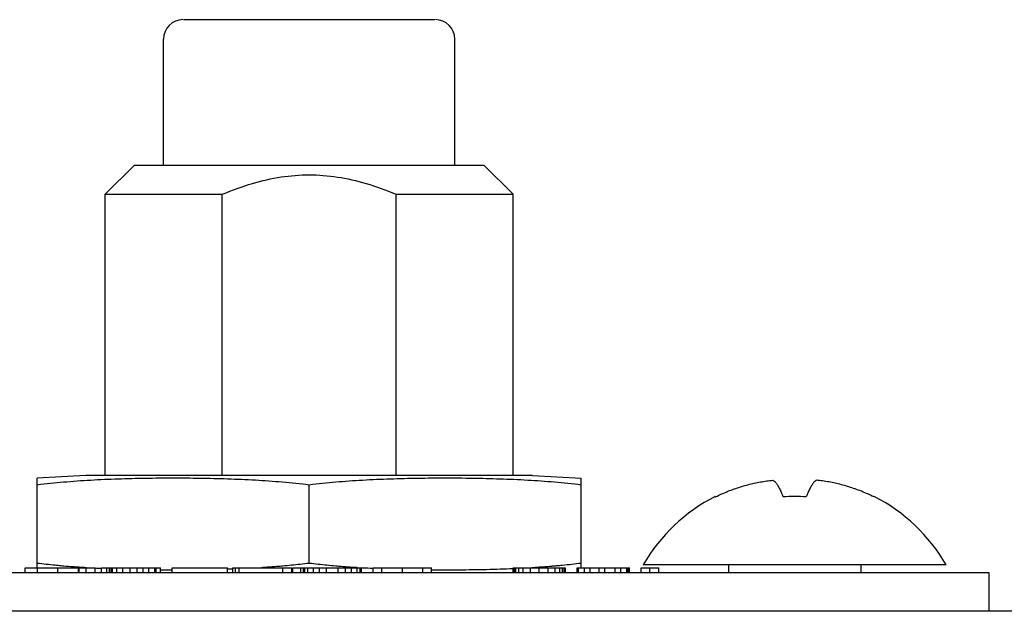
# Model space of a CAD drawing. Header units: inches. Extents: x -3.1 to 15.2, y -1.5 to 10.6.
# Tile 45 of 88: x 6.942 to 7.348, y 6.767 to 7.011. Entities that reach past the tile are written whole.
import ezdxf

# ---------------------------------------------------------------- set-up
doc = ezdxf.new("R2010")
doc.units = ezdxf.units.IN
doc.header["$MEASUREMENT"] = 0

# ---------------------------------------------------------------- blocks, each defined once
blk = doc.blocks.new('block 939')
at = {"color": 7, "lineweight": 25, "true_color": 0xffffff}
blk.add_lwpolyline([(6.97759, 6.93948), (6.98959, 6.95148)], dxfattribs=at)
blk = doc.blocks.new('block 1109')
at = {"color": 7, "lineweight": 25, "true_color": 0xffffff}
blk.add_lwpolyline([(6.96959, 6.82348), (6.94959, 6.82236)], dxfattribs=at)
blk = doc.blocks.new('block 1155')
at = {"color": 7, "lineweight": 25, "true_color": 0xffffff}
blk.add_lwpolyline([(7.37279, 6.76748), (5.82919, 6.76748)], dxfattribs=at)
blk = doc.blocks.new('block 1164')
at = {"color": 7, "lineweight": 25, "true_color": 0xffffff}
blk.add_lwpolyline([(0.44159, 6.78348), (7.34159, 6.78348)], dxfattribs=at)
blk = doc.blocks.new('block 1181')
at = {"color": 7, "lineweight": 25, "true_color": 0xffffff}
blk.add_lwpolyline([(6.94459, 6.78548), (6.97339, 6.78548)], dxfattribs=at)
blk = doc.blocks.new('block 1182')
at = {"color": 7, "lineweight": 25, "true_color": 0xffffff}
blk.add_lwpolyline([(7.00519, 6.78548), (7.02799, 6.78548)], dxfattribs=at)
blk = doc.blocks.new('block 1183')
at = {"color": 7, "lineweight": 25, "true_color": 0xffffff}
blk.add_lwpolyline([(6.97609, 6.78548), (7.00039, 6.78548)], dxfattribs=at)
blk = doc.blocks.new('block 1184')
at = {"color": 7, "lineweight": 25, "true_color": 0xffffff}
blk.add_lwpolyline([(7.03009, 6.78548), (7.05439, 6.78548)], dxfattribs=at)
blk = doc.blocks.new('block 1185')
at = {"color": 7, "lineweight": 25, "true_color": 0xffffff}
blk.add_lwpolyline([(7.05484, 6.78548), (7.08319, 6.78548)], dxfattribs=at)
blk = doc.blocks.new('block 1186')
at = {"color": 7, "lineweight": 25, "true_color": 0xffffff}
blk.add_lwpolyline([(7.08799, 6.78548), (7.11199, 6.78548)], dxfattribs=at)
blk = doc.blocks.new('block 1187')
at = {"color": 7, "lineweight": 25, "true_color": 0xffffff}
blk.add_lwpolyline([(7.14559, 6.78548), (7.16719, 6.78548)], dxfattribs=at)
blk = doc.blocks.new('block 1188')
at = {"color": 7, "lineweight": 25, "true_color": 0xffffff}
blk.add_lwpolyline([(7.19839, 6.78548), (7.20559, 6.78548)], dxfattribs=at)
blk = doc.blocks.new('block 1189')
at = {"color": 7, "lineweight": 25, "true_color": 0xffffff}
blk.add_lwpolyline([(7.17199, 6.78548), (7.19359, 6.78548)], dxfattribs=at)
blk = doc.blocks.new('block 1190')
at = {"color": 7, "lineweight": 25, "true_color": 0xffffff}
blk.add_lwpolyline([(7.32399, 6.78668), (7.19919, 6.78668)], dxfattribs=at)
blk = doc.blocks.new('block 1241')
at = {"color": 7, "lineweight": 25, "true_color": 0xffffff}
blk.add_lwpolyline([(7.15359, 6.82348), (6.96959, 6.82348)], dxfattribs=at)
blk = doc.blocks.new('block 1253')
at = {"color": 7, "lineweight": 25, "true_color": 0xffffff}
blk.add_lwpolyline([(6.97759, 6.93948), (7.02581, 6.93948)], dxfattribs=at)
blk = doc.blocks.new('block 1254')
at = {"color": 7, "lineweight": 25, "true_color": 0xffffff}
blk.add_lwpolyline([(7.09737, 6.93948), (7.14559, 6.93948)], dxfattribs=at)
blk = doc.blocks.new('block 1255')
at = {"color": 7, "lineweight": 25, "true_color": 0xffffff}
blk.add_lwpolyline([(6.9896, 6.95148), (7.13359, 6.95148)], dxfattribs=at)
blk = doc.blocks.new('block 1256')
at = {"color": 7, "lineweight": 25, "true_color": 0xffffff}
blk.add_lwpolyline([(7.00988, 7.01148), (7.11331, 7.01148)], dxfattribs=at)
blk = doc.blocks.new('block 1257')
at = {"color": 7, "lineweight": 25, "true_color": 0xffffff}
blk.add_lwpolyline([(7.15359, 6.82348), (7.17359, 6.82236)], dxfattribs=at)
blk = doc.blocks.new('block 1431')
at = {"color": 7, "lineweight": 25, "true_color": 0xffffff}
blk.add_lwpolyline([(6.94459, 6.78348), (6.94459, 6.78548)], dxfattribs=at)
blk = doc.blocks.new('block 1432')
at = {"color": 7, "lineweight": 25, "true_color": 0xffffff}
blk.add_lwpolyline([(6.94959, 6.78548), (6.94959, 6.82236)], dxfattribs=at)
blk = doc.blocks.new('block 1433')
at = {"color": 7, "lineweight": 25, "true_color": 0xffffff}
blk.add_lwpolyline([(6.94965, 6.78348), (6.94965, 6.78548)], dxfattribs=at)
blk = doc.blocks.new('block 1434')
at = {"color": 7, "lineweight": 25, "true_color": 0xffffff}
blk.add_lwpolyline([(6.95809, 6.78348), (6.95809, 6.78548)], dxfattribs=at)
blk = doc.blocks.new('block 1436')
at = {"color": 7, "lineweight": 25, "true_color": 0xffffff}
blk.add_lwpolyline([(6.96653, 6.78348), (6.96653, 6.78548)], dxfattribs=at)
blk = doc.blocks.new('block 1437')
at = {"color": 7, "lineweight": 25, "true_color": 0xffffff}
blk.add_lwpolyline([(6.96679, 6.78348), (6.96679, 6.78548)], dxfattribs=at)
blk = doc.blocks.new('block 1438')
at = {"color": 7, "lineweight": 25, "true_color": 0xffffff}
blk.add_lwpolyline([(6.96979, 6.78348), (6.96979, 6.78548)], dxfattribs=at)
blk = doc.blocks.new('block 1439')
at = {"color": 7, "lineweight": 25, "true_color": 0xffffff}
blk.add_lwpolyline([(6.97339, 6.78348), (6.97339, 6.78548)], dxfattribs=at)
blk = doc.blocks.new('block 1440')
at = {"color": 7, "lineweight": 25, "true_color": 0xffffff}
blk.add_lwpolyline([(6.97609, 6.78348), (6.97609, 6.78548)], dxfattribs=at)
blk = doc.blocks.new('block 1441')
at = {"color": 7, "lineweight": 25, "true_color": 0xffffff}
blk.add_lwpolyline([(6.97759, 6.82348), (6.97759, 6.93948)], dxfattribs=at)
blk = doc.blocks.new('block 1442')
at = {"color": 7, "lineweight": 25, "true_color": 0xffffff}
blk.add_lwpolyline([(6.97819, 6.78348), (6.97819, 6.78548)], dxfattribs=at)
blk = doc.blocks.new('block 1443')
at = {"color": 7, "lineweight": 25, "true_color": 0xffffff}
blk.add_lwpolyline([(6.97939, 6.78348), (6.97939, 6.78548)], dxfattribs=at)
blk = doc.blocks.new('block 1444')
at = {"color": 7, "lineweight": 25, "true_color": 0xffffff}
blk.add_lwpolyline([(6.97999, 6.78348), (6.97999, 6.78548)], dxfattribs=at)
blk = doc.blocks.new('block 1445')
at = {"color": 7, "lineweight": 25, "true_color": 0xffffff}
blk.add_lwpolyline([(6.98059, 6.78348), (6.98059, 6.78548)], dxfattribs=at)
blk = doc.blocks.new('block 1446')
at = {"color": 7, "lineweight": 25, "true_color": 0xffffff}
blk.add_lwpolyline([(6.98239, 6.78348), (6.98239, 6.78548)], dxfattribs=at)
blk = doc.blocks.new('block 1447')
at = {"color": 7, "lineweight": 25, "true_color": 0xffffff}
blk.add_lwpolyline([(6.98479, 6.78348), (6.98479, 6.78548)], dxfattribs=at)
blk = doc.blocks.new('block 1448')
at = {"color": 7, "lineweight": 25, "true_color": 0xffffff}
blk.add_lwpolyline([(6.98779, 6.78348), (6.98779, 6.78548)], dxfattribs=at)
blk = doc.blocks.new('block 1449')
at = {"color": 7, "lineweight": 25, "true_color": 0xffffff}
blk.add_lwpolyline([(6.99079, 6.78348), (6.99079, 6.78548)], dxfattribs=at)
blk = doc.blocks.new('block 1450')
at = {"color": 7, "lineweight": 25, "true_color": 0xffffff}
blk.add_lwpolyline([(6.99319, 6.78348), (6.99319, 6.78548)], dxfattribs=at)
blk = doc.blocks.new('block 1451')
at = {"color": 7, "lineweight": 25, "true_color": 0xffffff}
blk.add_lwpolyline([(6.99559, 6.78348), (6.99559, 6.78548)], dxfattribs=at)
blk = doc.blocks.new('block 1452')
at = {"color": 7, "lineweight": 25, "true_color": 0xffffff}
blk.add_lwpolyline([(6.99799, 6.78348), (6.99799, 6.78548)], dxfattribs=at)
blk = doc.blocks.new('block 1453')
at = {"color": 7, "lineweight": 25, "true_color": 0xffffff}
blk.add_lwpolyline([(6.99859, 6.78348), (6.99859, 6.78548)], dxfattribs=at)
blk = doc.blocks.new('block 1454')
at = {"color": 7, "lineweight": 25, "true_color": 0xffffff}
blk.add_lwpolyline([(7.00039, 6.78348), (7.00039, 6.78548)], dxfattribs=at)
blk = doc.blocks.new('block 1455')
at = {"color": 7, "lineweight": 25, "true_color": 0xffffff}
blk.add_lwpolyline([(7.00159, 6.95148), (7.00159, 7.00348)], dxfattribs=at)
blk = doc.blocks.new('block 1456')
at = {"color": 7, "lineweight": 25, "true_color": 0xffffff}
blk.add_lwpolyline([(7.00519, 6.78348), (7.00519, 6.78548)], dxfattribs=at)
blk = doc.blocks.new('block 1457')
at = {"color": 7, "lineweight": 25, "true_color": 0xffffff}
blk.add_lwpolyline([(7.02581, 6.82348), (7.02581, 6.93948)], dxfattribs=at)
blk = doc.blocks.new('block 1458')
at = {"color": 7, "lineweight": 25, "true_color": 0xffffff}
blk.add_lwpolyline([(7.02799, 6.78348), (7.02799, 6.78548)], dxfattribs=at)
blk = doc.blocks.new('block 1459')
at = {"color": 7, "lineweight": 25, "true_color": 0xffffff}
blk.add_lwpolyline([(7.03009, 6.78348), (7.03009, 6.78548)], dxfattribs=at)
blk = doc.blocks.new('block 1460')
at = {"color": 7, "lineweight": 25, "true_color": 0xffffff}
blk.add_lwpolyline([(7.03122, 6.78348), (7.03122, 6.78548)], dxfattribs=at)
blk = doc.blocks.new('block 1461')
at = {"color": 7, "lineweight": 25, "true_color": 0xffffff}
blk.add_lwpolyline([(7.03279, 6.78348), (7.03279, 6.78548)], dxfattribs=at)
blk = doc.blocks.new('block 1462')
at = {"color": 7, "lineweight": 25, "true_color": 0xffffff}
blk.add_lwpolyline([(7.05079, 6.78348), (7.05079, 6.78548)], dxfattribs=at)
blk = doc.blocks.new('block 1463')
at = {"color": 7, "lineweight": 25, "true_color": 0xffffff}
blk.add_lwpolyline([(7.05439, 6.78348), (7.05439, 6.78548)], dxfattribs=at)
blk = doc.blocks.new('block 1464')
at = {"color": 7, "lineweight": 25, "true_color": 0xffffff}
blk.add_lwpolyline([(7.05484, 6.78348), (7.05484, 6.78548)], dxfattribs=at)
blk = doc.blocks.new('block 1465')
at = {"color": 7, "lineweight": 25, "true_color": 0xffffff}
blk.add_lwpolyline([(7.05822, 6.78348), (7.05822, 6.78548)], dxfattribs=at)
blk = doc.blocks.new('block 1466')
at = {"color": 7, "lineweight": 25, "true_color": 0xffffff}
blk.add_lwpolyline([(7.05919, 6.78348), (7.05919, 6.78548)], dxfattribs=at)
blk = doc.blocks.new('block 1467')
at = {"color": 7, "lineweight": 25, "true_color": 0xffffff}
blk.add_lwpolyline([(7.05979, 6.78348), (7.05979, 6.78548)], dxfattribs=at)
blk = doc.blocks.new('block 1468')
at = {"color": 7, "lineweight": 25, "true_color": 0xffffff}
blk.add_lwpolyline([(7.06099, 6.78348), (7.06099, 6.78548)], dxfattribs=at)
blk = doc.blocks.new('block 1469')
at = {"color": 7, "lineweight": 25, "true_color": 0xffffff}
blk.add_lwpolyline([(7.06159, 6.78739), (7.06159, 6.81956)], dxfattribs=at)
blk = doc.blocks.new('block 1470')
at = {"color": 7, "lineweight": 25, "true_color": 0xffffff}
blk.add_lwpolyline([(7.06339, 6.78348), (7.06339, 6.78548)], dxfattribs=at)
blk = doc.blocks.new('block 1471')
at = {"color": 7, "lineweight": 25, "true_color": 0xffffff}
blk.add_lwpolyline([(7.06579, 6.78348), (7.06579, 6.78548)], dxfattribs=at)
blk = doc.blocks.new('block 1472')
at = {"color": 7, "lineweight": 25, "true_color": 0xffffff}
blk.add_lwpolyline([(7.06879, 6.78348), (7.06879, 6.78548)], dxfattribs=at)
blk = doc.blocks.new('block 1474')
at = {"color": 7, "lineweight": 25, "true_color": 0xffffff}
blk.add_lwpolyline([(7.07359, 6.78348), (7.07359, 6.78548)], dxfattribs=at)
blk = doc.blocks.new('block 1475')
at = {"color": 7, "lineweight": 25, "true_color": 0xffffff}
blk.add_lwpolyline([(7.07659, 6.78348), (7.07659, 6.78548)], dxfattribs=at)
blk = doc.blocks.new('block 1476')
at = {"color": 7, "lineweight": 25, "true_color": 0xffffff}
blk.add_lwpolyline([(7.07899, 6.78348), (7.07899, 6.78548)], dxfattribs=at)
blk = doc.blocks.new('block 1477')
at = {"color": 7, "lineweight": 25, "true_color": 0xffffff}
blk.add_lwpolyline([(7.08139, 6.78348), (7.08139, 6.78548)], dxfattribs=at)
blk = doc.blocks.new('block 1478')
at = {"color": 7, "lineweight": 25, "true_color": 0xffffff}
blk.add_lwpolyline([(7.08259, 6.78348), (7.08259, 6.78548)], dxfattribs=at)
blk = doc.blocks.new('block 1479')
at = {"color": 7, "lineweight": 25, "true_color": 0xffffff}
blk.add_lwpolyline([(7.08319, 6.78348), (7.08319, 6.78548)], dxfattribs=at)
blk = doc.blocks.new('block 1480')
at = {"color": 7, "lineweight": 25, "true_color": 0xffffff}
blk.add_lwpolyline([(7.08799, 6.78348), (7.08799, 6.78548)], dxfattribs=at)
blk = doc.blocks.new('block 1481')
at = {"color": 7, "lineweight": 25, "true_color": 0xffffff}
blk.add_lwpolyline([(7.09159, 6.78348), (7.09159, 6.78548)], dxfattribs=at)
blk = doc.blocks.new('block 1483')
at = {"color": 7, "lineweight": 25, "true_color": 0xffffff}
blk.add_lwpolyline([(7.09737, 6.82348), (7.09737, 6.93948)], dxfattribs=at)
blk = doc.blocks.new('block 1484')
at = {"color": 7, "lineweight": 25, "true_color": 0xffffff}
blk.add_lwpolyline([(7.09999, 6.78348), (7.09999, 6.78548)], dxfattribs=at)
blk = doc.blocks.new('block 1485')
at = {"color": 7, "lineweight": 25, "true_color": 0xffffff}
blk.add_lwpolyline([(7.10839, 6.78348), (7.10839, 6.78548)], dxfattribs=at)
blk = doc.blocks.new('block 1486')
at = {"color": 7, "lineweight": 25, "true_color": 0xffffff}
blk.add_lwpolyline([(7.11199, 6.78348), (7.11199, 6.78548)], dxfattribs=at)
blk = doc.blocks.new('block 1487')
at = {"color": 7, "lineweight": 25, "true_color": 0xffffff}
blk.add_lwpolyline([(7.12159, 6.95148), (7.12159, 7.00348)], dxfattribs=at)
blk = doc.blocks.new('block 1488')
at = {"color": 7, "lineweight": 25, "true_color": 0xffffff}
blk.add_lwpolyline([(7.14559, 6.78348), (7.14559, 6.78548)], dxfattribs=at)
blk = doc.blocks.new('block 1489')
at = {"color": 7, "lineweight": 25, "true_color": 0xffffff}
blk.add_lwpolyline([(7.14559, 6.82348), (7.14559, 6.93948)], dxfattribs=at)
blk = doc.blocks.new('block 1490')
at = {"color": 7, "lineweight": 25, "true_color": 0xffffff}
blk.add_lwpolyline([(7.14619, 6.78348), (7.14619, 6.78548)], dxfattribs=at)
blk = doc.blocks.new('block 1491')
at = {"color": 7, "lineweight": 25, "true_color": 0xffffff}
blk.add_lwpolyline([(7.14679, 6.78348), (7.14679, 6.78548)], dxfattribs=at)
blk = doc.blocks.new('block 1492')
at = {"color": 7, "lineweight": 25, "true_color": 0xffffff}
blk.add_lwpolyline([(7.14799, 6.78348), (7.14799, 6.78548)], dxfattribs=at)
blk = doc.blocks.new('block 1493')
at = {"color": 7, "lineweight": 25, "true_color": 0xffffff}
blk.add_lwpolyline([(7.14979, 6.78348), (7.14979, 6.78548)], dxfattribs=at)
blk = doc.blocks.new('block 1494')
at = {"color": 7, "lineweight": 25, "true_color": 0xffffff}
blk.add_lwpolyline([(7.15279, 6.78348), (7.15279, 6.78548)], dxfattribs=at)
blk = doc.blocks.new('block 1495')
at = {"color": 7, "lineweight": 25, "true_color": 0xffffff}
blk.add_lwpolyline([(7.15639, 6.78348), (7.15639, 6.78548)], dxfattribs=at)
blk = doc.blocks.new('block 1496')
at = {"color": 7, "lineweight": 25, "true_color": 0xffffff}
blk.add_lwpolyline([(7.15999, 6.78348), (7.15999, 6.78548)], dxfattribs=at)
blk = doc.blocks.new('block 1497')
at = {"color": 7, "lineweight": 25, "true_color": 0xffffff}
blk.add_lwpolyline([(7.16299, 6.78348), (7.16299, 6.78548)], dxfattribs=at)
blk = doc.blocks.new('block 1498')
at = {"color": 7, "lineweight": 25, "true_color": 0xffffff}
blk.add_lwpolyline([(7.16479, 6.78348), (7.16479, 6.78548)], dxfattribs=at)
blk = doc.blocks.new('block 1499')
at = {"color": 7, "lineweight": 25, "true_color": 0xffffff}
blk.add_lwpolyline([(7.16599, 6.78348), (7.16599, 6.78548)], dxfattribs=at)
blk = doc.blocks.new('block 1500')
at = {"color": 7, "lineweight": 25, "true_color": 0xffffff}
blk.add_lwpolyline([(7.16659, 6.78348), (7.16659, 6.78548)], dxfattribs=at)
blk = doc.blocks.new('block 1501')
at = {"color": 7, "lineweight": 25, "true_color": 0xffffff}
blk.add_lwpolyline([(7.16719, 6.78348), (7.16719, 6.78548)], dxfattribs=at)
blk = doc.blocks.new('block 1502')
at = {"color": 7, "lineweight": 25, "true_color": 0xffffff}
blk.add_lwpolyline([(7.17199, 6.78348), (7.17199, 6.78548)], dxfattribs=at)
blk = doc.blocks.new('block 1503')
at = {"color": 7, "lineweight": 25, "true_color": 0xffffff}
blk.add_lwpolyline([(7.17259, 6.78348), (7.17259, 6.78548)], dxfattribs=at)
blk = doc.blocks.new('block 1504')
at = {"color": 7, "lineweight": 25, "true_color": 0xffffff}
blk.add_lwpolyline([(7.17359, 6.78548), (7.17359, 6.82236)], dxfattribs=at)
blk = doc.blocks.new('block 1505')
at = {"color": 7, "lineweight": 25, "true_color": 0xffffff}
blk.add_lwpolyline([(7.17499, 6.78348), (7.17499, 6.78548)], dxfattribs=at)
blk = doc.blocks.new('block 1506')
at = {"color": 7, "lineweight": 25, "true_color": 0xffffff}
blk.add_lwpolyline([(7.17739, 6.78348), (7.17739, 6.78548)], dxfattribs=at)
blk = doc.blocks.new('block 1507')
at = {"color": 7, "lineweight": 25, "true_color": 0xffffff}
blk.add_lwpolyline([(7.18099, 6.78348), (7.18099, 6.78548)], dxfattribs=at)
blk = doc.blocks.new('block 1508')
at = {"color": 7, "lineweight": 25, "true_color": 0xffffff}
blk.add_lwpolyline([(7.18339, 6.78348), (7.18339, 6.78548)], dxfattribs=at)
blk = doc.blocks.new('block 1509')
at = {"color": 7, "lineweight": 25, "true_color": 0xffffff}
blk.add_lwpolyline([(7.18759, 6.78348), (7.18759, 6.78548)], dxfattribs=at)
blk = doc.blocks.new('block 1510')
at = {"color": 7, "lineweight": 25, "true_color": 0xffffff}
blk.add_lwpolyline([(7.18999, 6.78348), (7.18999, 6.78548)], dxfattribs=at)
blk = doc.blocks.new('block 1511')
at = {"color": 7, "lineweight": 25, "true_color": 0xffffff}
blk.add_lwpolyline([(7.19239, 6.78348), (7.19239, 6.78548)], dxfattribs=at)
blk = doc.blocks.new('block 1512')
at = {"color": 7, "lineweight": 25, "true_color": 0xffffff}
blk.add_lwpolyline([(7.19299, 6.78348), (7.19299, 6.78548)], dxfattribs=at)
blk = doc.blocks.new('block 1513')
at = {"color": 7, "lineweight": 25, "true_color": 0xffffff}
blk.add_lwpolyline([(7.19359, 6.78348), (7.19359, 6.78548)], dxfattribs=at)
blk = doc.blocks.new('block 1514')
at = {"color": 7, "lineweight": 25, "true_color": 0xffffff}
blk.add_lwpolyline([(7.19839, 6.78348), (7.19839, 6.78548)], dxfattribs=at)
blk = doc.blocks.new('block 1516')
at = {"color": 7, "lineweight": 25, "true_color": 0xffffff}
blk.add_lwpolyline([(7.20199, 6.78348), (7.20199, 6.78548)], dxfattribs=at)
blk = doc.blocks.new('block 1517')
at = {"color": 7, "lineweight": 25, "true_color": 0xffffff}
blk.add_lwpolyline([(7.20559, 6.78348), (7.20559, 6.78548)], dxfattribs=at)
blk = doc.blocks.new('block 1518')
at = {"color": 7, "lineweight": 25, "true_color": 0xffffff}
blk.add_lwpolyline([(7.22888, 6.81483), (7.22888, 6.81465)], dxfattribs=at)
blk = doc.blocks.new('block 1519')
at = {"color": 7, "lineweight": 25, "true_color": 0xffffff}
blk.add_lwpolyline([(7.23439, 6.78668), (7.23439, 6.78348)], dxfattribs=at)
blk = doc.blocks.new('block 1521')
at = {"color": 7, "lineweight": 25, "true_color": 0xffffff}
blk.add_lwpolyline([(7.28879, 6.78668), (7.28879, 6.78348)], dxfattribs=at)
blk = doc.blocks.new('block 1522')
at = {"color": 7, "lineweight": 25, "true_color": 0xffffff}
blk.add_lwpolyline([(7.2943, 6.81483), (7.2943, 6.81465)], dxfattribs=at)
blk = doc.blocks.new('block 1523')
at = {"color": 7, "lineweight": 25, "true_color": 0xffffff}
blk.add_lwpolyline([(7.34159, 6.78348), (7.34159, 6.76748)], dxfattribs=at)
blk = doc.blocks.new('block 1526')
at = {"color": 7, "lineweight": 25, "true_color": 0xffffff}
blk.add_lwpolyline([(7.14559, 6.93948), (7.13359, 6.95148)], dxfattribs=at)
blk = doc.blocks.new('block 2571')
at = {"color": 7, "lineweight": 25, "true_color": 0xffffff}
blk.add_open_spline([(7.22888, 6.81483), (7.21647, 6.80851), (7.20616, 6.79873), (7.19919, 6.78668)], degree=3, dxfattribs=at)
blk = doc.blocks.new('block 2572')
at = {"color": 7, "lineweight": 25, "true_color": 0xffffff}
blk.add_open_spline([(7.32399, 6.78668), (7.31702, 6.79873), (7.30671, 6.80851), (7.2943, 6.81483)], degree=3, dxfattribs=at)
blk = doc.blocks.new('block 2573')
at = {"color": 7, "lineweight": 25, "true_color": 0xffffff}
blk.add_open_spline([(7.26639, 6.81465), (7.2632, 6.81489), (7.25999, 6.81489), (7.25679, 6.81465)], degree=3, dxfattribs=at)
blk = doc.blocks.new('block 2614')
at = {"color": 7, "lineweight": 25, "true_color": 0xffffff}
blk.add_open_spline([(7.00959, 7.01148), (7.00517, 7.01148), (7.00159, 7.0079), (7.00159, 7.00348)], degree=3, dxfattribs=at)
blk = doc.blocks.new('block 2615')
at = {"color": 7, "lineweight": 25, "true_color": 0xffffff}
blk.add_open_spline([(7.12159, 7.00348), (7.12159, 7.0079), (7.11801, 7.01148), (7.11359, 7.01148)], degree=3, dxfattribs=at)
blk = doc.blocks.new('block 2828')
at = {"color": 7, "lineweight": 25, "true_color": 0xffffff}
blk.add_open_spline([(7.06159, 6.78739), (7.06403, 6.78709), (7.06647, 6.78683), (7.06891, 6.78659)], degree=3, dxfattribs=at)
blk = doc.blocks.new('block 2829')
at = {"color": 7, "lineweight": 25, "true_color": 0xffffff}
blk.add_open_spline([(7.06891, 6.78659), (7.07014, 6.78647), (7.07136, 6.78635), (7.07259, 6.78625)], degree=3, dxfattribs=at)
blk = doc.blocks.new('block 2830')
at = {"color": 7, "lineweight": 25, "true_color": 0xffffff}
blk.add_open_spline([(7.07259, 6.78625), (7.07294, 6.78622), (7.07329, 6.78619), (7.07364, 6.78616)], degree=3, dxfattribs=at)
blk = doc.blocks.new('block 2831')
at = {"color": 7, "lineweight": 25, "true_color": 0xffffff}
blk.add_open_spline([(7.07364, 6.78616), (7.07444, 6.78609), (7.07523, 6.78603), (7.07603, 6.78597)], degree=3, dxfattribs=at)
blk = doc.blocks.new('block 2832')
at = {"color": 7, "lineweight": 25, "true_color": 0xffffff}
blk.add_open_spline([(7.07603, 6.78597), (7.07623, 6.78595), (7.07642, 6.78594), (7.07662, 6.78592)], degree=3, dxfattribs=at)
blk = doc.blocks.new('block 2833')
at = {"color": 7, "lineweight": 25, "true_color": 0xffffff}
blk.add_open_spline([(7.07662, 6.78592), (7.07702, 6.78589), (7.07742, 6.78587), (7.07782, 6.78584)], degree=3, dxfattribs=at)
blk = doc.blocks.new('block 2834')
at = {"color": 7, "lineweight": 25, "true_color": 0xffffff}
blk.add_open_spline([(7.07782, 6.78584), (7.07822, 6.78581), (7.07861, 6.78578), (7.07901, 6.78575)], degree=3, dxfattribs=at)
blk = doc.blocks.new('block 2835')
at = {"color": 7, "lineweight": 25, "true_color": 0xffffff}
blk.add_open_spline([(7.07901, 6.78575), (7.07921, 6.78574), (7.07941, 6.78573), (7.07961, 6.78571)], degree=3, dxfattribs=at)
blk = doc.blocks.new('block 2836')
at = {"color": 7, "lineweight": 25, "true_color": 0xffffff}
blk.add_open_spline([(7.07961, 6.78571), (7.08021, 6.78567), (7.0808, 6.78563), (7.0814, 6.7856)], degree=3, dxfattribs=at)
blk = doc.blocks.new('block 2837')
at = {"color": 7, "lineweight": 25, "true_color": 0xffffff}
blk.add_open_spline([(7.08319, 6.78549), (7.08332, 6.78548), (7.08344, 6.78547), (7.08356, 6.78547)], degree=3, dxfattribs=at)
blk = doc.blocks.new('block 2838')
at = {"color": 7, "lineweight": 25, "true_color": 0xffffff}
blk.add_open_spline([(7.08356, 6.78547), (7.08504, 6.78538), (7.08651, 6.78531), (7.08798, 6.78524)], degree=3, dxfattribs=at)
blk = doc.blocks.new('block 2839')
at = {"color": 7, "lineweight": 25, "true_color": 0xffffff}
blk.add_open_spline([(7.11199, 6.78461), (7.11388, 6.7846), (7.11577, 6.78459), (7.11767, 6.78459), (7.12141, 6.78459), (7.12516, 6.78462), (7.1289, 6.78468), (7.13269, 6.78474), (7.13648, 6.78483), (7.14027, 6.78496), (7.14205, 6.78502), (7.14383, 6.78508), (7.14561, 6.78516)], degree=3, knots=[0, 0, 0, 0, 1, 1, 1, 2, 2, 2, 3, 3, 3, 4, 4, 4, 4], dxfattribs=at)
blk = doc.blocks.new('block 2840')
at = {"color": 7, "lineweight": 25, "true_color": 0xffffff}
blk.add_open_spline([(7.15338, 6.78557), (7.15438, 6.78563), (7.15538, 6.7857), (7.15637, 6.78577)], degree=3, dxfattribs=at)
blk = doc.blocks.new('block 2841')
at = {"color": 7, "lineweight": 25, "true_color": 0xffffff}
blk.add_open_spline([(7.15637, 6.78577), (7.15737, 6.78584), (7.15836, 6.78591), (7.15936, 6.78598)], degree=3, dxfattribs=at)
blk = doc.blocks.new('block 2842')
at = {"color": 7, "lineweight": 25, "true_color": 0xffffff}
blk.add_open_spline([(7.15936, 6.78598), (7.15955, 6.786), (7.15975, 6.78602), (7.15995, 6.78603)], degree=3, dxfattribs=at)
blk = doc.blocks.new('block 2843')
at = {"color": 7, "lineweight": 25, "true_color": 0xffffff}
blk.add_open_spline([(7.15995, 6.78603), (7.16035, 6.78606), (7.16075, 6.78609), (7.16115, 6.78613)], degree=3, dxfattribs=at)
blk = doc.blocks.new('block 2844')
at = {"color": 7, "lineweight": 25, "true_color": 0xffffff}
blk.add_open_spline([(7.16115, 6.78613), (7.16164, 6.78617), (7.16214, 6.78621), (7.16264, 6.78625)], degree=3, dxfattribs=at)
blk = doc.blocks.new('block 2845')
at = {"color": 7, "lineweight": 25, "true_color": 0xffffff}
blk.add_open_spline([(7.16264, 6.78625), (7.16273, 6.78626), (7.16282, 6.78627), (7.16291, 6.78628)], degree=3, dxfattribs=at)
blk = doc.blocks.new('block 2846')
at = {"color": 7, "lineweight": 25, "true_color": 0xffffff}
blk.add_open_spline([(7.16291, 6.78628), (7.16311, 6.78629), (7.16331, 6.78631), (7.1635, 6.78633)], degree=3, dxfattribs=at)
blk = doc.blocks.new('block 2847')
at = {"color": 7, "lineweight": 25, "true_color": 0xffffff}
blk.add_open_spline([(7.1635, 6.78633), (7.1637, 6.78635), (7.1639, 6.78636), (7.1641, 6.78638)], degree=3, dxfattribs=at)
blk = doc.blocks.new('block 2848')
at = {"color": 7, "lineweight": 25, "true_color": 0xffffff}
blk.add_open_spline([(7.1641, 6.78638), (7.1643, 6.7864), (7.16449, 6.78642), (7.16469, 6.78644)], degree=3, dxfattribs=at)
blk = doc.blocks.new('block 2849')
at = {"color": 7, "lineweight": 25, "true_color": 0xffffff}
blk.add_open_spline([(7.16469, 6.78644), (7.16509, 6.78647), (7.16548, 6.78651), (7.16588, 6.78655)], degree=3, dxfattribs=at)
blk = doc.blocks.new('block 2850')
at = {"color": 7, "lineweight": 25, "true_color": 0xffffff}
blk.add_open_spline([(7.16588, 6.78655), (7.16845, 6.7868), (7.17103, 6.78708), (7.17359, 6.78739)], degree=3, dxfattribs=at)
blk = doc.blocks.new('block 2851')
at = {"color": 7, "lineweight": 25, "true_color": 0xffffff}
blk.add_open_spline([(7.17359, 6.81956), (7.16995, 6.82001), (7.1663, 6.82039), (7.16264, 6.8207), (7.15898, 6.82102), (7.15532, 6.82127), (7.15165, 6.82149), (7.14785, 6.8217), (7.14403, 6.82187), (7.14022, 6.822), (7.13644, 6.82213), (7.13266, 6.82222), (7.12887, 6.82228), (7.12513, 6.82233), (7.12139, 6.82236), (7.11764, 6.82236), (7.1139, 6.82236), (7.11016, 6.82234), (7.10641, 6.82228), (7.10263, 6.82222), (7.09884, 6.82213), (7.09506, 6.822), (7.09124, 6.82188), (7.08742, 6.82171), (7.08361, 6.82149), (7.07993, 6.82128), (7.07626, 6.82102), (7.07259, 6.82071), (7.06892, 6.82039), (7.06525, 6.82001), (7.06159, 6.81956)], degree=3, knots=[0, 0, 0, 0, 1, 1, 1, 2, 2, 2, 3, 3, 3, 4, 4, 4, 5, 5, 5, 6, 6, 6, 7, 7, 7, 8, 8, 8, 9, 9, 9, 10, 10, 10, 10], dxfattribs=at)
blk = doc.blocks.new('block 2852')
at = {"color": 7, "lineweight": 25, "true_color": 0xffffff}
blk.add_open_spline([(6.94959, 6.78739), (6.95081, 6.78724), (6.95203, 6.7871), (6.95325, 6.78697), (6.95447, 6.78683), (6.9557, 6.78671), (6.95692, 6.78659), (6.95734, 6.78654), (6.95776, 6.7865), (6.95818, 6.78647)], degree=3, knots=[0, 0, 0, 0, 1, 1, 1, 2, 2, 2, 3, 3, 3, 3], dxfattribs=at)
blk = doc.blocks.new('block 2853')
at = {"color": 7, "lineweight": 25, "true_color": 0xffffff}
blk.add_open_spline([(6.95818, 6.78647), (6.95899, 6.78639), (6.95979, 6.78632), (6.96059, 6.78625), (6.96182, 6.78614), (6.96304, 6.78604), (6.96426, 6.78595), (6.96502, 6.78589), (6.96579, 6.78584), (6.96655, 6.78579)], degree=3, knots=[0, 0, 0, 0, 1, 1, 1, 2, 2, 2, 3, 3, 3, 3], dxfattribs=at)
blk = doc.blocks.new('block 2854')
at = {"color": 7, "lineweight": 25, "true_color": 0xffffff}
blk.add_open_spline([(6.96655, 6.78579), (6.96664, 6.78578), (6.96673, 6.78577), (6.96681, 6.78577)], degree=3, dxfattribs=at)
blk = doc.blocks.new('block 2855')
at = {"color": 7, "lineweight": 25, "true_color": 0xffffff}
blk.add_open_spline([(6.96681, 6.78577), (6.96719, 6.78574), (6.96758, 6.78571), (6.96796, 6.78569)], degree=3, dxfattribs=at)
blk = doc.blocks.new('block 2856')
at = {"color": 7, "lineweight": 25, "true_color": 0xffffff}
blk.add_open_spline([(6.96796, 6.78569), (6.96857, 6.78565), (6.96918, 6.78561), (6.9698, 6.78557)], degree=3, dxfattribs=at)
blk = doc.blocks.new('block 2857')
at = {"color": 7, "lineweight": 25, "true_color": 0xffffff}
blk.add_open_spline([(6.97339, 6.78537), (6.97422, 6.78532), (6.97504, 6.78528), (6.97587, 6.78524)], degree=3, dxfattribs=at)
blk = doc.blocks.new('block 2858')
at = {"color": 7, "lineweight": 25, "true_color": 0xffffff}
blk.add_open_spline([(6.97587, 6.78524), (6.97594, 6.78524), (6.97601, 6.78523), (6.97608, 6.78523)], degree=3, dxfattribs=at)
blk = doc.blocks.new('block 2859')
at = {"color": 7, "lineweight": 25, "true_color": 0xffffff}
blk.add_open_spline([(7.00039, 6.78461), (7.00157, 6.7846), (7.00276, 6.7846), (7.00394, 6.78459), (7.00436, 6.78459), (7.00478, 6.78459), (7.00519, 6.78459)], degree=3, knots=[0, 0, 0, 0, 1, 1, 1, 2, 2, 2, 2], dxfattribs=at)
blk = doc.blocks.new('block 2860')
at = {"color": 7, "lineweight": 25, "true_color": 0xffffff}
blk.add_open_spline([(7.02801, 6.78495), (7.02869, 6.78497), (7.02937, 6.78499), (7.03005, 6.78502)], degree=3, dxfattribs=at)
blk = doc.blocks.new('block 2861')
at = {"color": 7, "lineweight": 25, "true_color": 0xffffff}
blk.add_open_spline([(7.0419, 6.7856), (7.04264, 6.78565), (7.04339, 6.7857), (7.04413, 6.78575)], degree=3, dxfattribs=at)
blk = doc.blocks.new('block 2862')
at = {"color": 7, "lineweight": 25, "true_color": 0xffffff}
blk.add_open_spline([(7.04413, 6.78575), (7.04432, 6.78576), (7.04451, 6.78578), (7.04469, 6.78579)], degree=3, dxfattribs=at)
blk = doc.blocks.new('block 2863')
at = {"color": 7, "lineweight": 25, "true_color": 0xffffff}
blk.add_open_spline([(7.04469, 6.78579), (7.04507, 6.78582), (7.04544, 6.78584), (7.04581, 6.78587)], degree=3, dxfattribs=at)
blk = doc.blocks.new('block 2864')
at = {"color": 7, "lineweight": 25, "true_color": 0xffffff}
blk.add_open_spline([(7.04581, 6.78587), (7.04619, 6.7859), (7.04656, 6.78592), (7.04693, 6.78595)], degree=3, dxfattribs=at)
blk = doc.blocks.new('block 2865')
at = {"color": 7, "lineweight": 25, "true_color": 0xffffff}
blk.add_open_spline([(7.04693, 6.78595), (7.04712, 6.78597), (7.04731, 6.78598), (7.04749, 6.786)], degree=3, dxfattribs=at)
blk = doc.blocks.new('block 2866')
at = {"color": 7, "lineweight": 25, "true_color": 0xffffff}
blk.add_open_spline([(7.04749, 6.786), (7.04842, 6.78607), (7.04936, 6.78614), (7.05029, 6.78622)], degree=3, dxfattribs=at)
blk = doc.blocks.new('block 2867')
at = {"color": 7, "lineweight": 25, "true_color": 0xffffff}
blk.add_open_spline([(7.05029, 6.78622), (7.05036, 6.78623), (7.05042, 6.78623), (7.05049, 6.78624)], degree=3, dxfattribs=at)
blk = doc.blocks.new('block 2868')
at = {"color": 7, "lineweight": 25, "true_color": 0xffffff}
blk.add_open_spline([(7.05049, 6.78624), (7.05056, 6.78625), (7.05064, 6.78625), (7.05071, 6.78626)], degree=3, dxfattribs=at)
blk = doc.blocks.new('block 2869')
at = {"color": 7, "lineweight": 25, "true_color": 0xffffff}
blk.add_open_spline([(7.05071, 6.78626), (7.0519, 6.78636), (7.05309, 6.78647), (7.05428, 6.78659)], degree=3, dxfattribs=at)
blk = doc.blocks.new('block 2870')
at = {"color": 7, "lineweight": 25, "true_color": 0xffffff}
blk.add_open_spline([(7.05428, 6.78659), (7.05672, 6.78683), (7.05916, 6.78709), (7.06159, 6.78739)], degree=3, dxfattribs=at)
blk = doc.blocks.new('block 2871')
at = {"color": 7, "lineweight": 25, "true_color": 0xffffff}
blk.add_open_spline([(7.06159, 6.81956), (7.05791, 6.82001), (7.05422, 6.82039), (7.05053, 6.82071), (7.04684, 6.82103), (7.04314, 6.82129), (7.03945, 6.8215), (7.03562, 6.82171), (7.03179, 6.82188), (7.02796, 6.82201), (7.02418, 6.82214), (7.0204, 6.82222), (7.01662, 6.82228), (7.01289, 6.82234), (7.00915, 6.82236), (7.00542, 6.82236), (7.00167, 6.82236), (6.99793, 6.82233), (6.99418, 6.82227), (6.99042, 6.82222), (6.98665, 6.82213), (6.98289, 6.822), (6.97912, 6.82187), (6.97535, 6.8217), (6.97159, 6.82149), (6.96787, 6.82128), (6.96415, 6.82101), (6.96043, 6.82069), (6.95681, 6.82038), (6.9532, 6.82001), (6.94959, 6.81956)], degree=3, knots=[0, 0, 0, 0, 1, 1, 1, 2, 2, 2, 3, 3, 3, 4, 4, 4, 5, 5, 5, 6, 6, 6, 7, 7, 7, 8, 8, 8, 9, 9, 9, 10, 10, 10, 10], dxfattribs=at)
blk = doc.blocks.new('block 2898')
at = {"color": 7, "lineweight": 25, "true_color": 0xffffff}
blk.add_open_spline([(7.27058, 6.82155), (7.2705, 6.82151), (7.27044, 6.82146), (7.27037, 6.82142), (7.2703, 6.82137), (7.27023, 6.82131), (7.27016, 6.82126), (7.27008, 6.8212), (7.27001, 6.82114), (7.26993, 6.82107), (7.26985, 6.82099), (7.26977, 6.82092), (7.26969, 6.82083), (7.26959, 6.82074), (7.2695, 6.82064), (7.26941, 6.82054), (7.2693, 6.82041), (7.2692, 6.82028), (7.2691, 6.82015), (7.26897, 6.81999), (7.26885, 6.81982), (7.26874, 6.81965), (7.2686, 6.81944), (7.26847, 6.81923), (7.26834, 6.81902), (7.2682, 6.81878), (7.26807, 6.81854), (7.26794, 6.8183), (7.26781, 6.81804), (7.26768, 6.81777), (7.26755, 6.81751), (7.26742, 6.81722), (7.26729, 6.81694), (7.26717, 6.81665), (7.26703, 6.81634), (7.26691, 6.81602), (7.26679, 6.81571), (7.26665, 6.81536), (7.26652, 6.815), (7.26639, 6.81465)], degree=3, knots=[0, 0, 0, 0, 1, 1, 1, 2, 2, 2, 3, 3, 3, 4, 4, 4, 5, 5, 5, 6, 6, 6, 7, 7, 7, 8, 8, 8, 9, 9, 9, 10, 10, 10, 11, 11, 11, 12, 12, 12, 13, 13, 13, 13], dxfattribs=at)
blk = doc.blocks.new('block 2899')
at = {"color": 7, "lineweight": 25, "true_color": 0xffffff}
blk.add_open_spline([(7.2943, 6.81465), (7.29329, 6.81515), (7.29226, 6.81563), (7.29122, 6.81609), (7.29029, 6.8165), (7.28935, 6.81688), (7.2884, 6.81725), (7.28754, 6.81758), (7.28667, 6.8179), (7.2858, 6.8182), (7.28497, 6.81848), (7.28414, 6.81875), (7.28331, 6.819), (7.28249, 6.81924), (7.28166, 6.81947), (7.28083, 6.81969), (7.28, 6.81991), (7.27915, 6.82011), (7.27831, 6.8203), (7.27744, 6.82049), (7.27657, 6.82066), (7.2757, 6.82082), (7.27483, 6.82098), (7.27396, 6.82112), (7.27308, 6.82124), (7.27225, 6.82136), (7.27141, 6.82146), (7.27058, 6.82155)], degree=3, knots=[0, 0, 0, 0, 1, 1, 1, 2, 2, 2, 3, 3, 3, 4, 4, 4, 5, 5, 5, 6, 6, 6, 7, 7, 7, 8, 8, 8, 9, 9, 9, 9], dxfattribs=at)
blk = doc.blocks.new('block 2900')
at = {"color": 7, "lineweight": 25, "true_color": 0xffffff}
blk.add_open_spline([(7.22888, 6.81465), (7.2299, 6.81515), (7.23092, 6.81563), (7.23196, 6.81609), (7.23289, 6.8165), (7.23383, 6.81688), (7.23478, 6.81725), (7.23564, 6.81758), (7.23651, 6.8179), (7.23739, 6.8182), (7.23821, 6.81848), (7.23904, 6.81875), (7.23988, 6.819), (7.2407, 6.81924), (7.24152, 6.81947), (7.24235, 6.81969), (7.24319, 6.81991), (7.24403, 6.82011), (7.24488, 6.8203), (7.24574, 6.82049), (7.24661, 6.82066), (7.24748, 6.82082), (7.24835, 6.82098), (7.24923, 6.82112), (7.25011, 6.82124), (7.25094, 6.82136), (7.25177, 6.82146), (7.25261, 6.82155)], degree=3, knots=[0, 0, 0, 0, 1, 1, 1, 2, 2, 2, 3, 3, 3, 4, 4, 4, 5, 5, 5, 6, 6, 6, 7, 7, 7, 8, 8, 8, 9, 9, 9, 9], dxfattribs=at)
blk = doc.blocks.new('block 2901')
at = {"color": 7, "lineweight": 25, "true_color": 0xffffff}
blk.add_open_spline([(7.25261, 6.82155), (7.25268, 6.82151), (7.25275, 6.82146), (7.25282, 6.82142), (7.25289, 6.82137), (7.25296, 6.82131), (7.25303, 6.82126), (7.2531, 6.8212), (7.25318, 6.82114), (7.25325, 6.82107), (7.25334, 6.82099), (7.25342, 6.82092), (7.2535, 6.82083), (7.25359, 6.82074), (7.25368, 6.82064), (7.25377, 6.82054), (7.25388, 6.82041), (7.25399, 6.82028), (7.25409, 6.82015), (7.25421, 6.81999), (7.25433, 6.81982), (7.25445, 6.81965), (7.25458, 6.81944), (7.25471, 6.81923), (7.25484, 6.81902), (7.25498, 6.81878), (7.25511, 6.81854), (7.25524, 6.8183), (7.25538, 6.81804), (7.25551, 6.81777), (7.25563, 6.81751), (7.25577, 6.81722), (7.25589, 6.81694), (7.25602, 6.81665), (7.25615, 6.81634), (7.25628, 6.81602), (7.2564, 6.81571), (7.25653, 6.81536), (7.25667, 6.815), (7.25679, 6.81465)], degree=3, knots=[0, 0, 0, 0, 1, 1, 1, 2, 2, 2, 3, 3, 3, 4, 4, 4, 5, 5, 5, 6, 6, 6, 7, 7, 7, 8, 8, 8, 9, 9, 9, 10, 10, 10, 11, 11, 11, 12, 12, 12, 13, 13, 13, 13], dxfattribs=at)
blk = doc.blocks.new('block 2950')
at = {"color": 7, "lineweight": 25, "true_color": 0xffffff}
blk.add_open_spline([(7.06159, 6.94748), (7.06548, 6.94748), (7.06936, 6.94717), (7.07321, 6.94659), (7.0772, 6.94599), (7.08114, 6.94509), (7.08502, 6.94395), (7.08922, 6.94271), (7.09334, 6.94119), (7.09737, 6.93948)], degree=3, knots=[0, 0, 0, 0, 1, 1, 1, 2, 2, 2, 3, 3, 3, 3], dxfattribs=at)
blk = doc.blocks.new('block 2951')
at = {"color": 7, "lineweight": 25, "true_color": 0xffffff}
blk.add_open_spline([(7.02581, 6.93948), (7.02986, 6.9412), (7.03401, 6.94273), (7.03823, 6.94397), (7.0421, 6.9451), (7.04604, 6.946), (7.05003, 6.9466), (7.05385, 6.94718), (7.05773, 6.94748), (7.06159, 6.94748)], degree=3, knots=[0, 0, 0, 0, 1, 1, 1, 2, 2, 2, 3, 3, 3, 3], dxfattribs=at)

msp = doc.modelspace()

# ---------------------------------------------------------------- block references
for name in ['block 2614', 'block 1256', 'block 2615', 'block 1455', 'block 1487', 'block 939', 'block 1255', 'block 1526', 'block 2951', 'block 2950', 'block 1253', 'block 1441', 'block 1457', 'block 1254', 'block 1483', 'block 1489', 'block 1109', 'block 1432', 'block 2871', 'block 1241', 'block 2851', 'block 1257', 'block 1504', 'block 1469', 'block 2900', 'block 2901', 'block 2898', 'block 2899', 'block 2571', 'block 1518', 'block 2573', 'block 1522', 'block 2572', 'block 2852', 'block 2853', 'block 2863', 'block 2864', 'block 2865', 'block 2866', 'block 2867', 'block 2868', 'block 2869', 'block 2870', 'block 2828', 'block 2829', 'block 2830', 'block 2831', 'block 2832', 'block 2833', 'block 2841', 'block 2842', 'block 2843', 'block 2844', 'block 2845', 'block 2846', 'block 2847', 'block 2848', 'block 2849', 'block 2850', 'block 1190', 'block 1519', 'block 1521', 'block 1164', 'block 1181', 'block 1431', 'block 1433', 'block 1434', 'block 1436', 'block 2854', 'block 1437', 'block 2855', 'block 2856', 'block 1438', 'block 1439', 'block 2857', 'block 2858', 'block 1183', 'block 1440', 'block 1442', 'block 1443', 'block 1444', 'block 1445', 'block 1446', 'block 1447', 'block 1448', 'block 1449', 'block 1450', 'block 1451', 'block 1452', 'block 1453', 'block 1454', 'block 2859', 'block 1182', 'block 1456', 'block 1458', 'block 2860', 'block 1184', 'block 1459', 'block 1460', 'block 1461', 'block 2861', 'block 2862', 'block 1462', 'block 1463', 'block 1185', 'block 1464', 'block 1465', 'block 1466', 'block 1467', 'block 1468', 'block 1470', 'block 1471', 'block 1472', 'block 1474', 'block 1475', 'block 2834', 'block 1476', 'block 2835', 'block 2836', 'block 1477', 'block 1478', 'block 2837', 'block 1479', 'block 2838', 'block 1186', 'block 1480', 'block 1481', 'block 1484', 'block 1485', 'block 1486', 'block 2839', 'block 1187', 'block 1488', 'block 1490', 'block 1491', 'block 1492', 'block 1493', 'block 1494', 'block 2840', 'block 1495', 'block 1496', 'block 1497', 'block 1498', 'block 1499', 'block 1500', 'block 1501', 'block 1189', 'block 1502', 'block 1503', 'block 1505', 'block 1506', 'block 1507', 'block 1508', 'block 1509', 'block 1510', 'block 1511', 'block 1512', 'block 1513', 'block 1188', 'block 1514', 'block 1516', 'block 1517', 'block 1523', 'block 1155']:
    msp.add_blockref(name, (0, 0))

doc.saveas('drawing.dxf')
